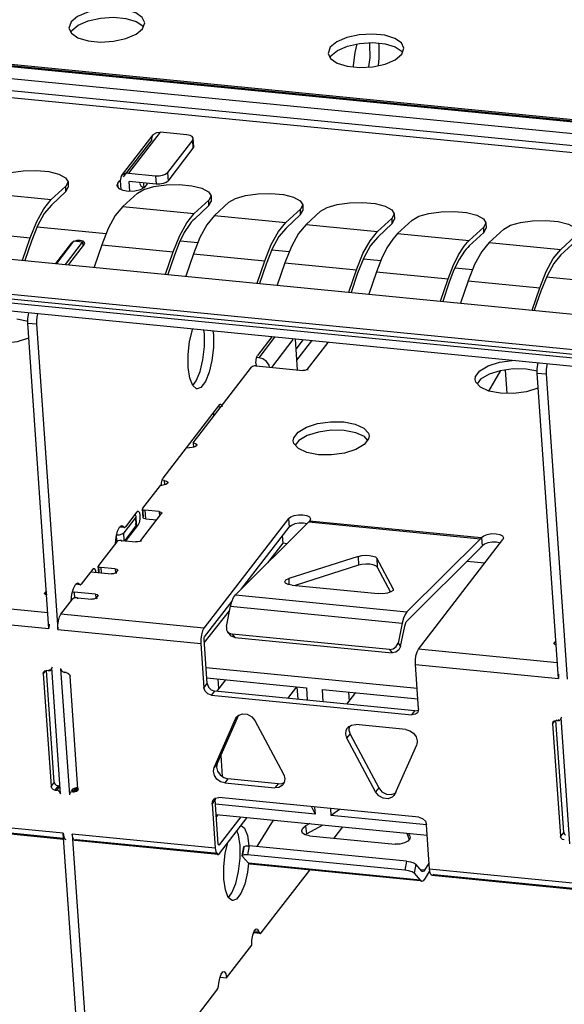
# Model space of a CAD drawing. Extents: x 0 to 1189, y 0 to 841.
# Tile 8 of 50: x 441 to 456, y 379 to 405. Entities that reach past the tile are written whole.
import ezdxf

# ---------------------------------------------------------------- set-up
doc = ezdxf.new("R2010")
doc.units = 0
doc.header["$LTSCALE"] = 65.395
doc.layers.get('0').update_dxf_attribs({"linetype": 'CONTINUOUS'})

msp = doc.modelspace()

# ---------------------------------------------------------------- linework, layer by layer
at = {"color": 6, "linetype": 'CONTINUOUS'}
for p, q in [((442.803, 405.32), (442.746, 405.159)), ((442.818, 405.096), (442.99, 405.238)), ((444.514, 405.332), (444.692, 405.212)), ((444.685, 405.136), (444.741, 405.298)), ((442.746, 405.159), (442.81, 405.022)), ((442.8, 405.043), (442.818, 405.096)), ((442.81, 405.022), (442.984, 404.902)), ((444.513, 404.993), (444.685, 405.136)), ((444.692, 405.212), (444.703, 405.188)), ((537.069, 394.74), (435.371, 404.708)), ((537.157, 394.793), (435.458, 404.761)), ((435.51, 404.73), (537.114, 394.772)), ((450.671, 404.722), (450.664, 404.77)), ((450.897, 404.76), (450.906, 404.699)), ((449.626, 404.652), (449.57, 404.49)), ((449.57, 404.49), (449.634, 404.353)), ((449.642, 404.427), (449.813, 404.57)), ((451.336, 404.324), (451.509, 404.467)), ((451.338, 404.663), (451.515, 404.544)), ((451.509, 404.467), (451.565, 404.629)), ((451.515, 404.544), (451.527, 404.519)), ((435.154, 404.427), (536.853, 394.459)), ((449.624, 404.374), (449.642, 404.427)), ((449.634, 404.353), (449.807, 404.234)), ((536.827, 393.95), (434.867, 403.943)), ((536.733, 394.147), (435.035, 404.115)), ((445.146, 402.418), (444.316, 401.341)), ((445.852, 402.348), (445.146, 402.418)), ((444.134, 401.27), (444.964, 402.346)), ((444.927, 402.216), (444.173, 401.239)), ((446.005, 402.218), (445.34, 401.357)), ((445.937, 402.331), (445.852, 402.348)), ((445.994, 402.301), (445.937, 402.331)), ((446.019, 402.258), (445.994, 402.301)), ((446.005, 402.218), (446.019, 402.258)), ((446.02, 401.993), (446.005, 402.218)), ((446.034, 402.034), (446.019, 402.258)), ((445.356, 401.132), (446.02, 401.993)), ((446.034, 402.034), (446.02, 401.993)), ((444.316, 401.341), (445.022, 401.272)), ((445.34, 401.357), (445.356, 401.132)), ((444.031, 401.079), (444.085, 401.149)), ((444.097, 401.14), (444.112, 400.913)), ((444.349, 400.868), (444.332, 401.117)), ((445.038, 401.048), (444.332, 401.117)), ((445.022, 401.272), (445.038, 401.048)), ((444.031, 401.079), (444.009, 401.014)), ((444.039, 400.964), (444.031, 401.079)), ((444.059, 400.937), (444.167, 400.889)), ((444.167, 400.889), (444.315, 400.867)), ((444.315, 400.867), (444.481, 400.874)), ((444.481, 400.874), (444.634, 400.911)), ((444.607, 401.077), (444.639, 401.008)), ((444.639, 401.008), (444.718, 400.954)), ((444.727, 400.948), (444.719, 401.063)), ((444.803, 401.04), (444.807, 401.069)), ((442.868, 399.547), (442.418, 398.963)), ((442.858, 399.534), (442.82, 399.507)), ((443.103, 399.524), (442.868, 399.547)), ((442.401, 398.964), (442.82, 399.507)), ((442.653, 398.94), (443.103, 399.524)), ((443.149, 399.475), (442.73, 398.932)), ((443.103, 399.524), (443.11, 399.425)), ((443.149, 399.475), (443.159, 399.504)), ((443.161, 399.476), (443.159, 399.503)), ((428.685, 399.156), (535.276, 388.709)), ((535.291, 388.484), (428.7, 398.931)), ((441.67, 397.44), (441.372, 397.497)), ((442.22, 389.358), (441.661, 397.394)), ((441.661, 397.394), (441.896, 397.371)), ((441.896, 397.371), (442.455, 389.335)), ((446.314, 397.114), (446.3, 397.206)), ((446.535, 397.183), (446.549, 397.09)), ((448.088, 397.031), (447.709, 396.54)), ((448.159, 397.024), (447.741, 396.482)), ((448.643, 396.966), (448.076, 396.229)), ((448.767, 396.162), (448.711, 396.97)), ((448.906, 396.951), (448.728, 396.721)), ((448.749, 396.42), (449.141, 396.928)), ((449.028, 396.182), (449.57, 396.886)), ((447.669, 396.34), (447.671, 396.417)), ((447.671, 396.417), (447.686, 396.489)), ((447.686, 396.489), (447.709, 396.54)), ((447.741, 396.482), (447.704, 396.486)), ((445.927, 395.946), (445.885, 396.229)), ((446.014, 394.243), (447.55, 396.235)), ((447.581, 396.256), (447.55, 396.235)), ((447.669, 396.34), (447.674, 396.268)), ((447.677, 396.268), (447.678, 396.251)), ((447.677, 396.268), (448.901, 396.149)), ((449.028, 396.182), (449.03, 396.158)), ((455.082, 396.126), (454.785, 396.182)), ((446.099, 395.871), (446.2, 396.117)), ((453.585, 395.919), (453.492, 395.8)), ((455.632, 388.043), (455.073, 396.079)), ((455.073, 396.079), (455.308, 396.056)), ((455.308, 396.056), (455.867, 388.02)), ((446.005, 395.75), (446.099, 395.871)), ((446.119, 395.665), (446.107, 395.667)), ((446.713, 395.248), (445.219, 393.311)), ((446.729, 395.182), (446.667, 395.188)), ((446.715, 395.265), (446.737, 395.263)), ((446.55, 395.017), (446.555, 394.945)), ((449.981, 394.792), (450.284, 394.734)), ((450.634, 394.347), (450.52, 394.198)), ((450.608, 394.314), (450.527, 394.406)), ((450.646, 394.431), (450.634, 394.347)), ((445.844, 394.121), (445.914, 394.114)), ((445.993, 394.116), (445.914, 394.114)), ((446.062, 394.135), (445.993, 394.116)), ((446.014, 394.243), (446.023, 394.122)), ((448.797, 394.305), (448.704, 394.185)), ((445.196, 393.26), (445.219, 393.311)), ((445.151, 393.124), (444.686, 392.521)), ((445.229, 393.126), (445.151, 393.124)), ((445.179, 393.111), (445.181, 393.188)), ((445.181, 393.188), (445.196, 393.26)), ((445.25, 393.253), (445.214, 393.257)), ((445.25, 393.253), (445.259, 393.134)), ((445.25, 393.253), (445.315, 393.237)), ((445.315, 393.237), (445.348, 393.209)), ((445.348, 393.209), (445.35, 393.199)), ((444.503, 392.284), (444.188, 391.875)), ((444.537, 392.426), (444.231, 392.029)), ((444.503, 392.284), (444.512, 392.309)), ((444.519, 392.06), (444.503, 392.284)), ((444.527, 392.084), (444.512, 392.309)), ((444.537, 392.426), (444.57, 392.446)), ((444.54, 392.449), (444.569, 392.446)), ((444.57, 392.446), (444.601, 392.411)), ((444.601, 392.411), (444.616, 392.333)), ((444.616, 392.333), (444.614, 392.231)), ((444.636, 391.669), (445.184, 392.38)), ((444.686, 392.521), (444.68, 392.505)), ((444.696, 392.281), (444.68, 392.505)), ((444.68, 392.505), (444.682, 392.499)), ((444.682, 392.499), (444.702, 392.48)), ((444.686, 392.521), (444.702, 392.297)), ((444.697, 392.28), (444.702, 392.297)), ((444.702, 392.48), (444.747, 392.469)), ((444.747, 392.469), (444.763, 392.244)), ((445.123, 392.432), (444.747, 392.469)), ((445.123, 392.432), (445.132, 392.312)), ((445.189, 392.396), (445.184, 392.38)), ((445.19, 392.396), (445.191, 392.38)), ((444.024, 391.92), (444.078, 392.026)), ((444.078, 392.026), (444.142, 392.065)), ((444.207, 392.015), (444.08, 392.027)), ((444.189, 392.029), (444.097, 392.038)), ((444.142, 392.065), (444.189, 392.029)), ((444.189, 392.029), (444.202, 392.016)), ((444.202, 392.016), (444.207, 392.015)), ((444.207, 392.015), (444.216, 392.017)), ((444.214, 391.664), (444.519, 392.06)), ((444.216, 392.017), (444.231, 392.029)), ((444.256, 391.67), (444.562, 392.067)), ((444.527, 392.085), (444.519, 392.06)), ((444.562, 392.067), (444.52, 392.071)), ((444.594, 392.135), (444.562, 392.067)), ((444.614, 392.231), (444.594, 392.135)), ((444.763, 392.244), (445.058, 392.216)), ((448.526, 392.249), (446.301, 389.364)), ((447.128, 390.24), (449.065, 392.163)), ((447.287, 390.398), (448.541, 392.025)), ((448.526, 392.249), (448.541, 392.025)), ((448.601, 392.072), (448.541, 392.025)), ((448.923, 392.126), (448.807, 392.127)), ((449.009, 392.108), (448.923, 392.126)), ((449.065, 392.163), (453.583, 391.721)), ((449.082, 392.183), (449.09, 392.194)), ((453.6, 391.741), (449.082, 392.183)), ((449.107, 392.242), (449.09, 392.194)), ((443.968, 391.59), (443.985, 391.765)), ((443.985, 391.765), (444.024, 391.92)), ((443.997, 391.825), (444.075, 391.826)), ((444.008, 391.664), (443.997, 391.825)), ((444.202, 391.677), (444.188, 391.875)), ((444.005, 391.639), (443.524, 391.014)), ((444.037, 391.66), (444.005, 391.639)), ((444.133, 391.672), (444.134, 391.648)), ((444.133, 391.672), (444.509, 391.636)), ((444.636, 391.669), (444.638, 391.644)), ((453.583, 391.721), (451.645, 389.797)), ((451.948, 388.811), (454.173, 391.696)), ((453.593, 391.518), (453.616, 391.516)), ((453.608, 391.751), (453.6, 391.741)), ((453.608, 391.751), (453.624, 391.526)), ((453.616, 391.516), (453.624, 391.526)), ((453.684, 391.574), (453.624, 391.526)), ((454.006, 391.628), (453.889, 391.629)), ((454.107, 391.607), (454.006, 391.628)), ((454.19, 391.744), (454.173, 391.696)), ((450.363, 391.255), (448.533, 390.67)), ((450.363, 391.255), (450.37, 391.02)), ((451.652, 389.563), (453.589, 391.486)), ((443.524, 391.014), (443.518, 390.998)), ((443.518, 390.998), (443.52, 390.992)), ((443.53, 390.828), (443.518, 390.998)), ((443.52, 390.992), (443.54, 390.973)), ((443.524, 391.014), (443.537, 390.828)), ((450.37, 391.02), (448.704, 390.488)), ((450.852, 391.207), (450.859, 390.972)), ((451.281, 390.401), (450.852, 391.207)), ((443.375, 390.92), (443.069, 390.523)), ((443.321, 390.849), (443.862, 390.796)), ((443.375, 390.92), (443.408, 390.939)), ((443.378, 390.942), (443.407, 390.939)), ((443.408, 390.939), (443.439, 390.905)), ((443.439, 390.905), (443.451, 390.841)), ((443.54, 390.973), (443.585, 390.962)), ((443.585, 390.962), (443.595, 390.822)), ((443.961, 390.925), (443.585, 390.962)), ((443.916, 390.798), (443.862, 390.796)), ((443.961, 390.925), (443.968, 390.828)), ((443.989, 390.83), (444.022, 390.873)), ((443.989, 390.83), (443.991, 390.805)), ((444.027, 390.89), (444.022, 390.873)), ((444.028, 390.889), (444.029, 390.873)), ((450.859, 390.972), (451.21, 390.313)), ((442.862, 390.413), (442.916, 390.519)), ((442.916, 390.519), (442.98, 390.558)), ((443.045, 390.508), (442.918, 390.52)), ((443.027, 390.522), (442.935, 390.531)), ((442.98, 390.558), (443.027, 390.522)), ((443.027, 390.522), (443.04, 390.509)), ((443.04, 390.509), (443.045, 390.508)), ((443.045, 390.508), (443.054, 390.51)), ((443.047, 390.525), (443.069, 390.523)), ((443.054, 390.51), (443.069, 390.523)), ((448.45, 390.55), (448.428, 390.588)), ((448.533, 390.67), (448.538, 390.513)), ((448.626, 390.496), (450.885, 390.275)), ((442.105, 390.28), (442.11, 390.296)), ((442.151, 390.35), (442.11, 390.296)), ((442.11, 390.296), (442.111, 390.28)), ((442.806, 390.083), (442.823, 390.258)), ((442.823, 390.258), (442.862, 390.413)), ((442.839, 390.324), (442.882, 390.313)), ((442.882, 390.313), (442.893, 390.16)), ((443.447, 390.258), (442.882, 390.313)), ((443.447, 390.258), (443.453, 390.161)), ((443.474, 390.162), (443.508, 390.205)), ((443.513, 390.222), (443.508, 390.205)), ((443.514, 390.206), (443.513, 390.222)), ((447.128, 390.24), (451.645, 389.797)), ((451.01, 390.272), (450.885, 390.275)), ((451.281, 390.401), (451.282, 390.384)), ((451.281, 390.401), (451.286, 390.383)), ((442.192, 389.767), (438.536, 390.125)), ((442.536, 389.733), (442.843, 390.132)), ((442.875, 390.153), (442.843, 390.132)), ((442.971, 390.166), (442.972, 390.141)), ((442.971, 390.166), (443.347, 390.129)), ((443.402, 390.13), (443.347, 390.129)), ((443.474, 390.162), (443.476, 390.138)), ((446.317, 389.14), (447.041, 390.079)), ((446.892, 389.414), (447.003, 389.944)), ((447.003, 389.944), (447.037, 390.071)), ((447.003, 389.944), (451.521, 389.502)), ((438.455, 389.727), (442.22, 389.358)), ((446.301, 389.364), (442.536, 389.733)), ((442.221, 389.472), (442.22, 389.358)), ((451.521, 389.502), (451.41, 388.971)), ((451.628, 389.529), (451.652, 389.563)), ((442.455, 389.335), (446.22, 388.966)), ((446.892, 389.414), (446.898, 389.318)), ((446.898, 389.318), (446.924, 389.271)), ((446.924, 389.271), (446.993, 389.184)), ((446.924, 389.271), (446.952, 389.243)), ((446.952, 389.243), (447.042, 389.209)), ((447.021, 389.157), (446.993, 389.184)), ((447.042, 389.209), (447.11, 389.122)), ((451.183, 388.803), (447.042, 389.209)), ((451.479, 388.884), (451.59, 389.415)), ((446.22, 388.966), (446.301, 387.799)), ((446.384, 387.906), (446.303, 389.074)), ((446.308, 389.122), (446.317, 389.14)), ((447.11, 389.122), (447.021, 389.157)), ((447.11, 389.122), (451.252, 388.716)), ((451.365, 388.88), (451.41, 388.971)), ((451.41, 388.971), (451.479, 388.884)), ((455.517, 388.965), (455.522, 388.982)), ((455.563, 389.035), (455.522, 388.982)), ((455.522, 388.982), (455.523, 388.965)), ((451.183, 388.803), (451.252, 388.716)), ((451.351, 388.732), (451.252, 388.716)), ((455.604, 388.453), (451.948, 388.811)), ((451.949, 387.245), (451.867, 388.412)), ((451.867, 388.412), (455.632, 388.043)), ((442.127, 388.244), (442.069, 388.169)), ((442.069, 388.169), (442.275, 385.206)), ((442.084, 388.221), (442.108, 388.241)), ((442.108, 388.241), (442.157, 388.25)), ((442.358, 385.314), (442.154, 388.249)), ((442.168, 388.264), (442.157, 388.25)), ((442.205, 388.245), (442.157, 388.25)), ((442.231, 388.279), (442.205, 388.245)), ((442.205, 388.245), (442.25, 388.252)), ((442.25, 388.252), (442.277, 388.273)), ((442.277, 388.273), (442.294, 388.295)), ((442.277, 388.273), (442.281, 388.279)), ((442.281, 388.279), (442.292, 388.325)), ((442.304, 388.34), (442.292, 388.325)), ((442.523, 385.004), (442.292, 388.325)), ((442.527, 388.301), (442.758, 384.981)), ((442.577, 388.222), (442.627, 388.203)), ((442.637, 388.217), (442.627, 388.203)), ((442.675, 388.199), (442.627, 388.203)), ((442.675, 388.199), (442.721, 388.183)), ((442.721, 388.183), (442.758, 388.148)), ((442.758, 388.148), (442.775, 388.1)), ((455.633, 388.157), (455.632, 388.043)), ((442.785, 388.113), (442.775, 388.1)), ((442.981, 385.137), (442.775, 388.1)), ((446.301, 387.799), (446.384, 387.906)), ((446.384, 387.906), (446.416, 387.814)), ((446.333, 387.706), (446.301, 387.799)), ((446.416, 387.814), (446.489, 387.742)), ((446.489, 387.742), (446.585, 387.708)), ((446.502, 387.601), (446.585, 387.708)), ((451.856, 387.192), (446.585, 387.708)), ((446.502, 387.601), (451.773, 387.084)), ((447.205, 387.072), (447.315, 387.113)), ((447.315, 387.113), (447.441, 387.101)), ((447.441, 387.101), (447.559, 387.037)), ((451.773, 387.084), (451.856, 387.192)), ((451.866, 387.099), (451.773, 387.084)), ((451.856, 387.192), (451.949, 387.207)), ((451.919, 387.142), (451.866, 387.099)), ((451.929, 387.158), (451.919, 387.142)), ((451.949, 387.245), (451.929, 387.158)), ((446.567, 385.701), (447.132, 386.983)), ((447.207, 387.073), (446.65, 385.809)), ((447.132, 386.983), (447.16, 387.028)), ((447.16, 387.028), (447.205, 387.072)), ((447.559, 387.037), (447.644, 386.933)), ((447.644, 386.933), (448.397, 385.522)), ((455.539, 386.93), (455.481, 386.854)), ((455.481, 386.854), (455.688, 383.892)), ((455.496, 386.906), (455.52, 386.926)), ((455.52, 386.926), (455.569, 386.935)), ((455.771, 383.999), (455.566, 386.935)), ((455.58, 386.95), (455.569, 386.935)), ((455.617, 386.93), (455.569, 386.935)), ((455.643, 386.964), (455.617, 386.93)), ((455.617, 386.93), (455.662, 386.937)), ((455.662, 386.937), (455.689, 386.959)), ((455.689, 386.959), (455.706, 386.981)), ((455.689, 386.959), (455.693, 386.965)), ((455.693, 386.965), (455.704, 387.01)), ((455.716, 387.026), (455.704, 387.01)), ((455.935, 383.69), (455.704, 387.01)), ((450.032, 386.577), (450.044, 386.681)), ((450.066, 386.469), (450.032, 386.577)), ((450.044, 386.681), (450.076, 386.742)), ((450.066, 386.469), (450.149, 386.577)), ((450.104, 386.777), (450.076, 386.742)), ((450.076, 386.742), (450.098, 386.765)), ((450.098, 386.765), (450.186, 386.817)), ((450.126, 386.782), (450.115, 386.685)), ((450.115, 386.685), (450.149, 386.577)), ((450.149, 386.577), (450.902, 385.166)), ((450.186, 386.817), (450.295, 386.828)), ((451.613, 386.699), (450.295, 386.828)), ((451.613, 386.699), (451.723, 386.667)), ((450.818, 385.058), (450.066, 386.469)), ((451.885, 386.508), (451.914, 386.401)), ((451.907, 386.325), (451.895, 386.29)), ((451.895, 386.29), (451.33, 385.008)), ((446.65, 385.809), (446.567, 385.701)), ((446.657, 385.599), (446.724, 385.503)), ((442.358, 385.314), (442.275, 385.206)), ((446.641, 385.395), (446.574, 385.491)), ((446.724, 385.503), (446.82, 385.433)), ((446.82, 385.433), (446.933, 385.4)), ((446.933, 385.4), (446.85, 385.293)), ((446.85, 385.293), (448.167, 385.164)), ((448.25, 385.271), (446.933, 385.4)), ((448.416, 385.304), (448.386, 385.25)), ((448.431, 385.405), (448.416, 385.304)), ((448.425, 385.445), (448.431, 385.405)), ((442.293, 385.157), (442.275, 385.206)), ((442.329, 385.123), (442.293, 385.157)), ((442.376, 385.107), (442.329, 385.123)), ((442.459, 385.215), (442.376, 385.107)), ((442.376, 385.107), (442.424, 385.102)), ((442.408, 385.233), (442.459, 385.215)), ((442.491, 385.19), (442.424, 385.102)), ((442.474, 385.084), (442.424, 385.102)), ((442.507, 385.21), (442.459, 385.215)), ((442.523, 385.004), (442.533, 385.018)), ((442.8, 385.054), (442.773, 385.032)), ((442.845, 385.061), (442.8, 385.054)), ((442.814, 385.085), (442.856, 385.14)), ((442.841, 385.089), (442.829, 385.073)), ((442.928, 385.169), (442.845, 385.061)), ((442.845, 385.061), (442.893, 385.056)), ((442.856, 385.14), (442.88, 385.16)), ((442.88, 385.16), (442.928, 385.169)), ((442.965, 385.149), (442.893, 385.056)), ((442.942, 385.065), (442.893, 385.056)), ((442.976, 385.164), (442.928, 385.169)), ((442.967, 385.085), (442.942, 385.065)), ((442.993, 385.119), (442.966, 385.085)), ((442.993, 385.152), (442.981, 385.137)), ((448.25, 385.271), (448.167, 385.164)), ((448.275, 385.174), (448.167, 385.164)), ((450.902, 385.166), (450.818, 385.058)), ((450.902, 385.166), (450.987, 385.062)), ((450.987, 385.062), (451.105, 384.998)), ((451.357, 385.043), (451.33, 385.008)), ((446.597, 384.854), (446.514, 384.746)), ((446.544, 384.849), (446.597, 384.892)), ((446.544, 384.85), (446.566, 384.878)), ((446.597, 384.892), (446.69, 384.907)), ((446.606, 384.894), (446.597, 384.854)), ((446.678, 383.686), (446.597, 384.854)), ((451.96, 384.391), (446.69, 384.907)), ((451.33, 385.008), (451.303, 384.963)), ((446.514, 384.746), (446.595, 383.579)), ((442.595, 383.971), (438.83, 384.34)), ((447.267, 384.401), (446.698, 383.663)), ((446.714, 383.439), (447.442, 384.383)), ((447.702, 383.619), (448.133, 384.316)), ((452.129, 384.285), (452.161, 384.193)), ((442.606, 383.807), (438.901, 384.171)), ((438.949, 384.2), (442.604, 383.841)), ((447.21, 383.928), (447.17, 384.03)), ((448.875, 384.038), (448.902, 384.104)), ((448.875, 384.026), (448.875, 384.038)), ((448.898, 383.976), (448.875, 384.026)), ((448.902, 384.104), (448.977, 384.162)), ((449.088, 384.222), (448.977, 384.162)), ((448.977, 384.162), (449.001, 383.95)), ((449.001, 383.95), (449.44, 384.188)), ((449.729, 383.839), (449.959, 384.137)), ((452.242, 383.025), (452.161, 384.193)), ((455.771, 383.999), (455.688, 383.892)), ((443.155, 375.935), (442.595, 383.971)), ((442.83, 383.948), (443.39, 375.912)), ((446.595, 383.579), (442.83, 383.948)), ((446.666, 383.409), (442.901, 383.778)), ((442.949, 383.808), (446.669, 383.443)), ((447.251, 383.646), (447.21, 383.928)), ((447.445, 383.906), (447.484, 383.639)), ((449.001, 383.95), (448.972, 383.928)), ((449.076, 383.903), (451.335, 383.682)), ((451.638, 383.972), (451.703, 383.803)), ((451.723, 383.827), (451.67, 383.764)), ((451.725, 383.893), (451.697, 383.966)), ((451.73, 383.872), (451.723, 383.827)), ((451.725, 383.893), (451.73, 383.872)), ((451.725, 383.893), (451.727, 383.872)), ((455.705, 383.843), (455.688, 383.892)), ((455.741, 383.808), (455.705, 383.843)), ((455.788, 383.793), (455.741, 383.808)), ((446.698, 383.663), (446.676, 383.665)), ((446.682, 383.666), (446.678, 383.686)), ((446.69, 383.658), (446.682, 383.666)), ((446.698, 383.663), (446.69, 383.658)), ((447.252, 383.31), (447.251, 383.646)), ((447.306, 383.379), (447.352, 383.616)), ((447.314, 383.359), (447.36, 383.596)), ((447.36, 383.596), (447.353, 383.616)), ((447.405, 383.641), (447.492, 383.64)), ((447.492, 383.64), (447.446, 383.404)), ((451.633, 383.234), (447.492, 383.64)), ((451.459, 383.684), (451.335, 383.682)), ((447.306, 383.38), (447.314, 383.359)), ((447.474, 383.181), (447.314, 383.359)), ((451.587, 382.998), (447.446, 383.404)), ((451.633, 383.234), (451.587, 382.998)), ((446.822, 382.762), (446.821, 383.096)), ((447.476, 383.18), (447.449, 382.944)), ((447.518, 383.156), (447.474, 383.181)), ((451.992, 382.738), (447.474, 383.181)), ((451.99, 382.717), (447.518, 383.156)), ((447.811, 381.351), (449.084, 383.002)), ((451.878, 383.153), (451.832, 382.917)), ((452.039, 382.974), (451.878, 383.153)), ((452.109, 382.999), (452.008, 383.009)), ((452.061, 382.962), (452.038, 382.964)), ((452.061, 382.962), (452.039, 382.974)), ((452.085, 382.97), (452.061, 382.962)), ((452.109, 382.999), (452.085, 382.97)), ((452.224, 383.184), (452.109, 382.999)), ((452.133, 382.787), (452.241, 382.96)), ((452.257, 382.931), (452.242, 383.025)), ((456.007, 382.656), (452.242, 383.025)), ((446.864, 382.478), (446.822, 382.762)), ((451.832, 382.917), (451.992, 382.738)), ((451.992, 382.738), (452.036, 382.713)), ((452.036, 382.713), (452.013, 382.715)), ((452.036, 382.713), (452.085, 382.73)), ((452.085, 382.73), (452.133, 382.787)), ((456.019, 382.493), (452.313, 382.856)), ((452.361, 382.885), (456.016, 382.527)), ((447.037, 382.403), (447.138, 382.649)), ((446.943, 382.282), (447.037, 382.403)), ((447.057, 382.197), (447.044, 382.199)), ((447.583, 381.288), (447.62, 381.391)), ((447.62, 381.391), (447.664, 381.446)), ((447.742, 381.38), (447.62, 381.392)), ((447.664, 381.446), (447.688, 381.452)), ((447.688, 381.452), (447.708, 381.443)), ((447.708, 381.443), (447.742, 381.38)), ((447.559, 381.025), (447.561, 381.157)), ((447.561, 381.157), (447.583, 381.288)), ((447.779, 381.332), (447.604, 381.349)), ((447.612, 381.371), (447.74, 381.358)), ((447.742, 381.38), (447.761, 381.342)), ((447.761, 381.342), (447.779, 381.332)), ((447.779, 381.332), (447.785, 381.332)), ((447.781, 381.354), (447.811, 381.351)), ((447.785, 381.332), (447.811, 381.351)), ((446.895, 380.164), (447.559, 381.025)), ((446.696, 380.024), (446.717, 380.157)), ((446.717, 380.157), (446.753, 380.264)), ((446.724, 380.18), (446.895, 380.164)), ((444.79, 377.434), (446.643, 379.837)), ((446.643, 379.837), (446.667, 379.883)), ((446.667, 379.883), (446.686, 379.948)), ((446.686, 379.948), (446.696, 380.024))]:
    msp.add_line(p, q, dxfattribs=at)
at = {"color": 7, "linetype": 'CONTINUOUS'}
for p, q in [((442.723, 401.109), (442.664, 400.996)), ((442.723, 401.109), (442.726, 400.967)), ((440.4, 400.828), (442.282, 400.643)), ((442.282, 400.643), (442.664, 400.996)), ((442.667, 400.854), (442.285, 400.501)), ((442.667, 400.854), (442.664, 400.996)), ((442.667, 400.854), (442.726, 400.967)), ((444.547, 400.811), (444.165, 400.459)), ((446.047, 400.274), (446.429, 400.627)), ((446.488, 400.74), (446.429, 400.627)), ((446.432, 400.485), (446.429, 400.627)), ((446.432, 400.485), (446.491, 400.598)), ((446.488, 400.74), (446.491, 400.598)), ((446.959, 400.575), (446.576, 400.222)), ((444.165, 400.459), (446.047, 400.274)), ((446.432, 400.485), (446.05, 400.132)), ((448.459, 400.038), (448.841, 400.391)), ((448.9, 400.503), (448.841, 400.391)), ((448.844, 400.249), (448.841, 400.391)), ((448.844, 400.249), (448.903, 400.361)), ((448.9, 400.503), (448.903, 400.361)), ((449.371, 400.339), (448.988, 399.986)), ((429.026, 400.275), (536.37, 389.754)), ((446.576, 400.222), (448.459, 400.038)), ((448.844, 400.249), (448.462, 399.896)), ((450.871, 399.801), (451.253, 400.154)), ((451.312, 400.267), (451.253, 400.154)), ((451.256, 400.012), (451.253, 400.154)), ((451.256, 400.012), (451.314, 400.125)), ((451.312, 400.267), (451.314, 400.125)), ((451.782, 400.102), (451.4, 399.749)), ((439.845, 399.824), (441.728, 399.64)), ((441.92, 399.953), (441.758, 399.548)), ((448.988, 399.986), (450.871, 399.801)), ((451.256, 400.012), (450.874, 399.659)), ((453.282, 399.565), (453.665, 399.918)), ((453.723, 400.03), (453.665, 399.918)), ((453.668, 399.776), (453.665, 399.918)), ((453.668, 399.776), (453.726, 399.888)), ((453.723, 400.03), (453.726, 399.888)), ((454.194, 399.866), (453.812, 399.513)), ((441.526, 399.05), (441.728, 399.64)), ((441.758, 399.548), (441.586, 399.044)), ((451.27, 399.606), (451.119, 399.375)), ((451.4, 399.749), (453.282, 399.565)), ((453.668, 399.776), (453.285, 399.423)), ((455.694, 399.329), (456.077, 399.681)), ((456.079, 399.54), (455.697, 399.187)), ((428.362, 399.414), (535.706, 388.893)), ((535.716, 388.758), (428.372, 399.28)), ((443.61, 399.455), (443.408, 398.866)), ((443.61, 399.455), (445.492, 399.271)), ((445.29, 398.681), (445.492, 399.271)), ((445.648, 399.502), (445.523, 399.179)), ((448.096, 399.348), (447.935, 398.943)), ((453.812, 399.513), (455.694, 399.329)), ((445.523, 399.179), (445.35, 398.675)), ((446.022, 399.219), (445.82, 398.629)), ((446.022, 399.219), (447.904, 399.034)), ((447.702, 398.445), (447.904, 399.034)), ((450.508, 399.111), (450.347, 398.706)), ((447.935, 398.943), (447.762, 398.439)), ((448.434, 398.982), (448.232, 398.393)), ((448.434, 398.982), (450.316, 398.798)), ((450.114, 398.208), (450.316, 398.798)), ((452.883, 398.793), (452.758, 398.47)), ((450.347, 398.706), (450.174, 398.203)), ((450.845, 398.746), (450.644, 398.157)), ((450.845, 398.746), (452.728, 398.562)), ((452.526, 397.972), (452.728, 398.562)), ((453.257, 398.51), (453.055, 397.92)), ((453.257, 398.51), (455.14, 398.325)), ((455.332, 398.639), (455.17, 398.233)), ((452.758, 398.47), (452.586, 397.966)), ((454.938, 397.736), (455.14, 398.325)), ((455.17, 398.233), (454.998, 397.73)), ((454.286, 395.543), (454.243, 396.161)), ((453.801, 395.604), (454.114, 396.143)), ((448.386, 391.599), (448.371, 391.805)), ((447.981, 391.088), (448.386, 391.599)), ((448.486, 391.589), (448.386, 391.599)), ((453.696, 391.078), (453.225, 391.124)), ((446.31, 388.977), (446.977, 389.82)), ((451.911, 387.78), (446.355, 388.324)), ((446.374, 388.055), (448.997, 387.798)), ((446.866, 388.007), (446.628, 387.698)), ((446.669, 388.026), (446.687, 387.775)), ((448.51, 387.514), (448.75, 387.825)), ((448.75, 387.822), (448.773, 387.494)), ((448.997, 387.798), (449.02, 387.47)), ((449.443, 387.428), (449.42, 387.756)), ((449.42, 387.756), (451.93, 387.51)), ((450.063, 387.362), (450.301, 387.67)), ((450.105, 387.689), (450.122, 387.438)), ((446.744, 386.022), (446.784, 385.46)), ((449.228, 384.476), (446.605, 384.733)), ((449.132, 384.668), (449.228, 384.476)), ((449.215, 384.66), (449.228, 384.476)), ((449.652, 384.434), (449.639, 384.618)), ((449.87, 384.595), (449.652, 384.434)), ((446.624, 384.464), (452.18, 383.919)), ((446.629, 384.398), (446.677, 384.458)), ((452.161, 384.188), (449.652, 384.434))]:
    msp.add_line(p, q, dxfattribs=at)
at = {"color": 4, "linetype": 'CONTINUOUS'}
for p, q in [((441.909, 399.926), (443.727, 399.748)), ((445.675, 399.557), (446.139, 399.512)), ((448.086, 399.321), (448.551, 399.275)), ((450.498, 399.085), (450.959, 399.039)), ((452.91, 398.848), (453.374, 398.803)), ((455.321, 398.612), (457.139, 398.434))]:
    msp.add_line(p, q, dxfattribs=at)
at = {"color": 6, "linetype": 'CONTINUOUS'}
for points in [[(444.741, 405.298), (444.678, 405.435), (444.504, 405.554), (444.238, 405.636), (443.912, 405.668), (443.566, 405.648), (443.242, 405.577), (442.975, 405.463), (442.803, 405.32)], [(442.99, 405.238), (443.253, 405.351), (443.573, 405.422), (443.919, 405.444), (444.246, 405.412), (444.514, 405.332)], [(442.984, 404.902), (443.25, 404.821), (443.576, 404.788), (443.922, 404.809), (444.246, 404.879), (444.513, 404.993)], [(451.565, 404.629), (451.502, 404.766), (451.328, 404.885), (451.061, 404.967), (450.735, 404.999), (450.389, 404.979), (450.066, 404.909), (449.799, 404.795), (449.626, 404.652)], [(449.813, 404.57), (450.077, 404.683), (450.397, 404.754), (450.743, 404.775), (451.07, 404.744), (451.338, 404.663)], [(450.241, 404.135), (450.241, 404.172), (450.28, 404.516), (450.332, 404.739)], [(450.643, 404.134), (450.672, 404.385), (450.671, 404.722)], [(450.906, 404.699), (450.907, 404.364), (450.885, 404.17)], [(449.807, 404.234), (450.074, 404.152), (450.4, 404.119), (450.746, 404.14), (451.07, 404.21), (451.336, 404.324)], [(444.964, 402.346), (444.985, 402.368), (445.057, 402.409), (445.146, 402.418)], [(444.927, 402.216), (444.939, 402.301), (444.964, 402.346)], [(444.316, 401.341), (444.227, 401.333), (444.154, 401.292), (444.134, 401.27)], [(445.022, 401.272), (445.119, 401.272), (445.213, 401.287), (445.29, 401.317), (445.34, 401.357)], [(444.134, 401.27), (444.109, 401.225), (444.097, 401.14)], [(445.356, 401.132), (445.306, 401.093), (445.229, 401.063), (445.135, 401.047), (445.038, 401.048)], [(444.009, 401.014), (444.01, 401.004), (444.059, 400.937)], [(444.634, 400.911), (444.748, 400.969), (444.803, 401.04)], [(443.043, 399.566), (442.953, 399.564), (442.872, 399.543)], [(443.159, 399.504), (443.156, 399.515), (443.117, 399.548), (443.043, 399.566)], [(441.661, 397.394), (441.661, 397.508), (441.677, 397.622), (441.687, 397.659)], [(441.922, 397.636), (441.912, 397.599), (441.896, 397.484), (441.896, 397.371)], [(445.923, 396.908), (445.996, 397.22), (446.004, 397.239)], [(441.688, 397.003), (441.678, 396.997), (441.381, 396.903), (441.038, 396.855), (440.693, 396.86)], [(446.549, 397.09), (446.55, 396.756), (446.511, 396.412), (446.438, 396.1), (446.337, 395.853), (446.222, 395.702), (446.119, 395.665)], [(446.2, 396.117), (446.275, 396.429), (446.315, 396.777), (446.314, 397.114)], [(445.885, 396.229), (445.884, 396.564), (445.923, 396.908)], [(447.946, 396.384), (447.851, 396.451), (447.741, 396.482)], [(447.677, 396.268), (447.627, 396.267), (447.581, 396.256)], [(448.028, 396.234), (448.013, 396.291), (447.946, 396.384)], [(449.028, 396.182), (449, 396.163), (448.955, 396.15), (448.901, 396.149)], [(453.44, 395.907), (453.452, 395.991), (453.566, 396.14), (453.784, 396.27), (454.08, 396.364), (454.415, 396.411)], [(454.785, 396.182), (454.441, 396.188), (454.101, 396.141)], [(455.073, 396.079), (455.073, 396.193), (455.089, 396.307), (455.099, 396.344)], [(455.334, 396.321), (455.324, 396.284), (455.308, 396.17), (455.308, 396.056)], [(446.107, 395.667), (446.004, 395.75), (445.927, 395.946)], [(453.577, 395.706), (453.456, 395.84), (453.44, 395.907)], [(454.101, 396.141), (453.806, 396.048), (453.585, 395.919)], [(454.105, 395.546), (453.802, 395.604), (453.577, 395.706)], [(455.1, 395.689), (455.09, 395.683), (454.794, 395.589), (454.45, 395.54), (454.105, 395.546)], [(446.713, 395.248), (446.734, 395.263), (446.737, 395.263)], [(446.737, 395.263), (446.753, 395.253), (446.767, 395.219)], [(446.767, 395.219), (446.769, 395.207), (446.771, 395.193)], [(448.651, 394.292), (448.663, 394.376), (448.777, 394.526), (448.996, 394.655), (449.292, 394.75), (449.635, 394.798), (449.981, 394.792)], [(450.284, 394.734), (450.508, 394.632), (450.629, 394.498), (450.646, 394.431)], [(449.996, 394.568), (449.653, 394.573), (449.312, 394.526), (449.017, 394.434), (448.797, 394.305)], [(450.527, 394.406), (450.301, 394.51), (449.996, 394.568)], [(446.014, 394.243), (446.078, 394.228), (446.111, 394.199), (446.114, 394.189)], [(446.114, 394.189), (446.106, 394.165), (446.062, 394.135)], [(448.789, 394.092), (448.668, 394.225), (448.651, 394.292)], [(449.317, 393.931), (449.013, 393.989), (448.789, 394.092)], [(450.52, 394.198), (450.301, 394.068), (450.005, 393.974), (449.662, 393.926), (449.317, 393.931)], [(445.35, 393.199), (445.342, 393.175), (445.299, 393.145), (445.229, 393.126)], [(444.512, 392.309), (444.509, 392.319), (444.476, 392.347)], [(444.763, 392.244), (444.721, 392.254), (444.698, 392.273), (444.697, 392.28)], [(445.123, 392.432), (445.165, 392.422), (445.188, 392.404), (445.189, 392.396)], [(448.526, 392.249), (448.586, 392.297), (448.679, 392.332), (448.791, 392.351), (448.907, 392.351)], [(448.907, 392.351), (449.009, 392.33), (449.078, 392.293), (449.107, 392.242)], [(444.492, 392.123), (444.525, 392.094), (444.527, 392.085)], [(448.807, 392.127), (448.694, 392.108), (448.601, 392.072)], [(449.065, 392.163), (449.071, 392.17), (449.077, 392.176), (449.082, 392.183)], [(444.075, 391.826), (444.144, 391.845), (444.188, 391.875)], [(453.608, 391.751), (453.668, 391.799), (453.761, 391.834), (453.873, 391.853), (453.99, 391.852)], [(453.99, 391.852), (454.091, 391.832), (454.16, 391.795), (454.19, 391.744)], [(444.133, 391.672), (444.082, 391.671), (444.037, 391.66)], [(444.636, 391.669), (444.608, 391.649), (444.564, 391.637), (444.509, 391.636)], [(453.6, 391.741), (453.594, 391.733), (453.588, 391.727), (453.583, 391.721)], [(453.589, 391.486), (453.598, 391.495), (453.607, 391.505), (453.616, 391.516)], [(453.889, 391.629), (453.777, 391.61), (453.684, 391.574)], [(450.363, 391.255), (450.453, 391.275), (450.555, 391.284), (450.658, 391.281)], [(450.658, 391.281), (450.748, 391.265), (450.816, 391.24), (450.852, 391.207)], [(450.665, 391.046), (450.562, 391.05), (450.46, 391.041), (450.37, 391.02)], [(450.859, 390.972), (450.823, 391.005), (450.755, 391.031), (450.665, 391.046)], [(443.989, 390.83), (443.961, 390.81), (443.916, 390.798)], [(443.961, 390.925), (444.003, 390.915), (444.026, 390.897), (444.027, 390.89)], [(448.428, 390.588), (448.457, 390.634), (448.533, 390.67)], [(448.626, 390.496), (448.52, 390.516), (448.45, 390.55)], [(442.171, 390.244), (442.129, 390.254), (442.106, 390.272), (442.105, 390.28)], [(443.447, 390.258), (443.488, 390.248), (443.511, 390.23), (443.513, 390.222)], [(447.037, 390.071), (447.08, 390.172), (447.128, 390.24)], [(451.223, 390.318), (451.129, 390.287), (451.01, 390.272)], [(451.286, 390.383), (451.278, 390.358), (451.223, 390.318)], [(442.971, 390.166), (442.92, 390.165), (442.875, 390.153)], [(443.474, 390.162), (443.446, 390.143), (443.402, 390.13)], [(442.455, 389.335), (442.456, 389.449), (442.471, 389.563), (442.499, 389.663), (442.536, 389.733)], [(451.645, 389.797), (451.598, 389.73), (451.555, 389.628), (451.521, 389.502)], [(451.59, 389.415), (451.607, 389.478), (451.628, 389.529)], [(446.301, 389.364), (446.264, 389.294), (446.236, 389.194), (446.221, 389.08), (446.22, 388.966)], [(446.303, 389.074), (446.304, 389.098), (446.308, 389.122)], [(455.583, 388.929), (455.541, 388.939), (455.518, 388.958), (455.517, 388.965)], [(451.183, 388.803), (451.283, 388.819), (451.365, 388.88)], [(451.479, 388.884), (451.434, 388.793), (451.351, 388.732)], [(451.883, 388.641), (451.911, 388.74), (451.948, 388.811)], [(451.867, 388.412), (451.868, 388.526), (451.883, 388.641)], [(442.069, 388.169), (442.078, 388.212), (442.084, 388.221)], [(442.527, 388.301), (442.542, 388.257), (442.577, 388.222)], [(446.502, 387.601), (446.406, 387.634), (446.333, 387.706)], [(455.481, 386.854), (455.49, 386.897), (455.496, 386.906)], [(451.723, 386.667), (451.818, 386.6), (451.885, 386.508)], [(451.914, 386.401), (451.914, 386.363), (451.907, 386.325)], [(446.65, 385.809), (446.631, 385.706), (446.657, 385.599)], [(446.574, 385.491), (446.548, 385.599), (446.567, 385.701)], [(442.358, 385.314), (442.373, 385.269), (442.408, 385.233)], [(446.85, 385.293), (446.737, 385.325), (446.641, 385.395)], [(448.25, 385.271), (448.358, 385.281), (448.418, 385.316)], [(448.397, 385.522), (448.414, 385.484), (448.425, 385.445)], [(442.523, 385.004), (442.508, 385.049), (442.474, 385.084)], [(442.773, 385.032), (442.768, 385.025), (442.758, 384.981)], [(442.841, 385.089), (442.85, 385.131), (442.856, 385.14)], [(442.981, 385.137), (442.972, 385.094), (442.967, 385.085)], [(448.386, 385.25), (448.362, 385.223), (448.275, 385.174)], [(451.148, 384.878), (451.022, 384.891), (450.904, 384.954), (450.818, 385.058)], [(451.105, 384.998), (451.231, 384.986), (451.341, 385.027)], [(446.514, 384.746), (446.533, 384.834), (446.544, 384.849)], [(451.303, 384.963), (451.258, 384.92), (451.148, 384.878)], [(451.96, 384.391), (452.057, 384.357), (452.129, 384.285)], [(447.28, 384.173), (447.367, 384.102), (447.445, 383.906)], [(455.771, 383.999), (455.786, 383.954), (455.82, 383.918)], [(442.595, 383.971), (442.61, 383.877), (442.638, 383.818), (442.665, 383.802)], [(442.901, 383.778), (442.873, 383.795), (442.845, 383.854), (442.83, 383.948)], [(442.949, 383.808), (442.909, 383.779), (442.901, 383.778)], [(446.821, 383.096), (446.86, 383.441), (446.927, 383.722)], [(449.076, 383.903), (448.969, 383.928), (448.898, 383.976)], [(451.67, 383.764), (451.577, 383.713), (451.459, 383.684)], [(446.595, 383.579), (446.61, 383.485), (446.638, 383.426), (446.666, 383.409)], [(447.353, 383.616), (447.357, 383.625), (447.405, 383.641)], [(446.666, 383.409), (446.674, 383.41), (446.714, 383.439)], [(447.138, 382.649), (447.213, 382.962), (447.252, 383.31)], [(447.446, 383.404), (447.359, 383.404), (447.311, 383.388), (447.306, 383.38)], [(451.633, 383.234), (451.735, 383.216), (451.824, 383.187), (451.878, 383.153)], [(447.449, 382.944), (447.375, 382.633), (447.275, 382.385), (447.16, 382.235), (447.057, 382.197)], [(451.832, 382.917), (451.778, 382.951), (451.689, 382.98), (451.587, 382.998)], [(452.313, 382.856), (452.285, 382.873), (452.257, 382.931)], [(452.361, 382.885), (452.321, 382.856), (452.313, 382.856)], [(447.044, 382.199), (446.942, 382.283), (446.864, 382.478)], [(446.753, 380.264), (446.797, 380.324), (446.824, 380.333)], [(446.824, 380.333), (446.841, 380.326), (446.876, 380.269), (446.895, 380.164)]]:
    msp.add_lwpolyline(points, dxfattribs=at)
at = {"color": 7, "linetype": 'CONTINUOUS'}
for points in [[(440.782, 401.18), (440.955, 401.282), (441.22, 401.359), (441.542, 401.404), (441.888, 401.411), (442.215, 401.379), (442.483, 401.313), (442.659, 401.22), (442.723, 401.109)], [(444.547, 400.811), (444.72, 400.913), (444.985, 400.99), (445.307, 401.035), (445.653, 401.042), (445.98, 401.01), (446.248, 400.944), (446.424, 400.851), (446.488, 400.74)], [(441.728, 399.64), (441.898, 400.066), (442.085, 400.405), (442.282, 400.643)], [(446.959, 400.575), (447.132, 400.676), (447.397, 400.754), (447.718, 400.798), (448.065, 400.806), (448.392, 400.774), (448.659, 400.707), (448.835, 400.614), (448.9, 400.503)], [(449.371, 400.339), (449.544, 400.44), (449.809, 400.517), (450.13, 400.562), (450.477, 400.569), (450.804, 400.538), (451.071, 400.471), (451.247, 400.378), (451.312, 400.267)], [(442.285, 400.501), (442.098, 400.275), (441.92, 399.953)], [(444.165, 400.459), (443.967, 400.221), (443.78, 399.882), (443.61, 399.455)], [(451.782, 400.102), (451.956, 400.204), (452.22, 400.281), (452.542, 400.326), (452.889, 400.333), (453.215, 400.301), (453.483, 400.235), (453.659, 400.141), (453.723, 400.03)], [(445.492, 399.271), (445.663, 399.697), (445.85, 400.036), (446.047, 400.274)], [(446.05, 400.132), (446.009, 400.092), (445.967, 400.046), (445.927, 399.996)], [(446.576, 400.222), (446.379, 399.984), (446.192, 399.645), (446.022, 399.219)], [(454.194, 399.866), (454.367, 399.967), (454.632, 400.045), (454.954, 400.089), (455.3, 400.096), (455.627, 400.065), (455.895, 399.998), (456.071, 399.905), (456.135, 399.794)], [(445.927, 399.996), (445.783, 399.777), (445.648, 399.502)], [(447.904, 399.034), (448.074, 399.461), (448.262, 399.8), (448.459, 400.038)], [(448.462, 399.896), (448.274, 399.67), (448.096, 399.348)], [(448.988, 399.986), (448.791, 399.748), (448.604, 399.409), (448.434, 398.982)], [(450.316, 398.798), (450.486, 399.224), (450.673, 399.563), (450.871, 399.801)], [(450.874, 399.659), (450.686, 399.433), (450.508, 399.111)], [(451.4, 399.749), (451.357, 399.707), (451.313, 399.659), (451.27, 399.606)], [(453.153, 399.421), (453.196, 399.474), (453.239, 399.522), (453.282, 399.565)], [(451.119, 399.375), (450.977, 399.086), (450.845, 398.746)], [(452.728, 398.562), (452.859, 398.902), (453.002, 399.191), (453.153, 399.421)], [(453.162, 399.286), (453.019, 399.068), (452.883, 398.793)], [(453.285, 399.423), (453.244, 399.382), (453.203, 399.337), (453.162, 399.286)], [(453.812, 399.513), (453.615, 399.275), (453.427, 398.936), (453.257, 398.51)], [(455.14, 398.325), (455.31, 398.752), (455.497, 399.091), (455.694, 399.329)], [(455.697, 399.187), (455.51, 398.961), (455.332, 398.639)]]:
    msp.add_lwpolyline(points, dxfattribs=at)

doc.saveas('drawing.dxf')
